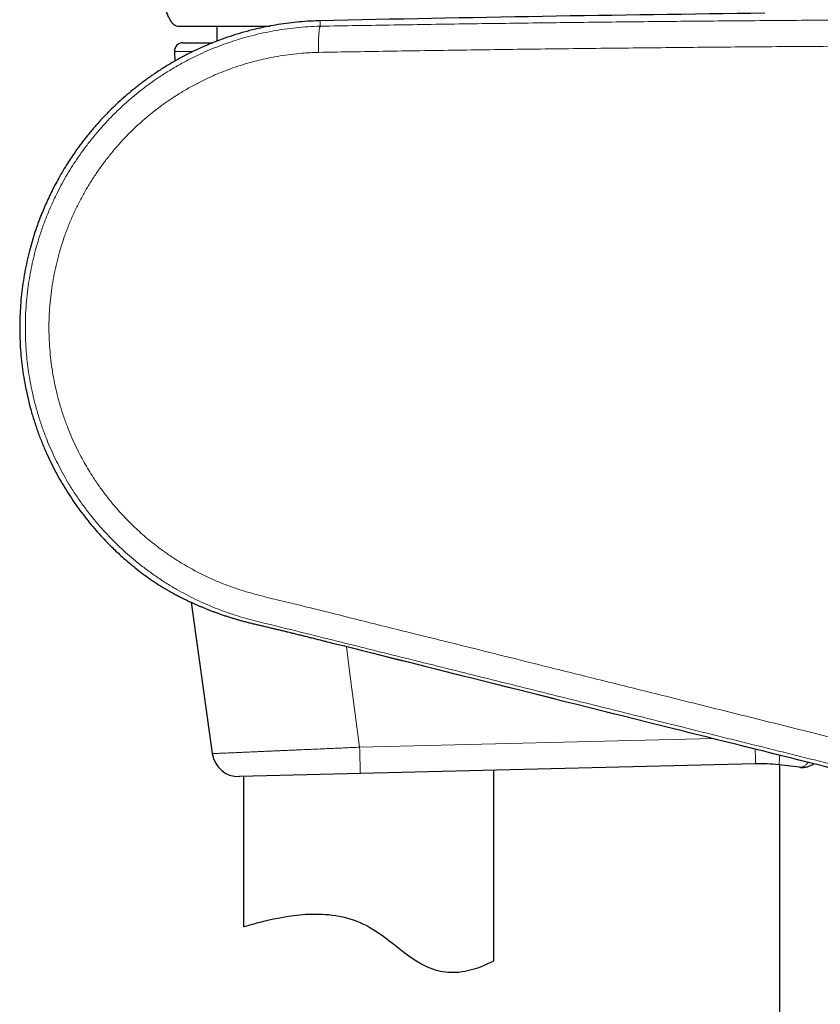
# Model space of a CAD drawing. Header units: millimetres. Extents: x 8 to 830, y 12 to 1725.
# Tile 143 of 256: x 91 to 139, y 1341 to 1400. Entities that reach past the tile are written whole.
import ezdxf

# ---------------------------------------------------------------- set-up
doc = ezdxf.new("R2010")
doc.units = ezdxf.units.MM

msp = doc.modelspace()

# ---------------------------------------------------------------- linework, layer by layer
at = {"color": 7, "linetype": 'Continuous', "lineweight": 30}
for p, q in [((99.85, 1399.518), (99.859, 1399.513)), ((102.371, 1399.467), (102.371, 1398.558)), ((100.343, 1398.467), (102.133, 1398.467)), ((99.843, 1397.946), (99.868, 1397.37)), ((100.834, 1364.952), (102.1, 1355.883)), ((134.636, 1355.273), (110.97, 1354.685)), ((118.971, 1343.482), (118.971, 1354.884)), ((137.267, 1355.068), (136.023, 1355.211)), ((136.071, 1355.205), (136.071, 1093.729)), ((110.97, 1354.685), (103.724, 1354.505)), ((103.971, 1354.511), (103.971, 1345.518))]:
    msp.add_line(p, q, dxfattribs=at)
at = {"color": 8, "linetype": 'Continuous', "lineweight": 0}
for p, q in [((99.971, 1399.467), (99.943, 1399.475)), ((100.954, 1397.946), (99.843, 1397.946)), ((108.924, 1362.605), (108.924, 1362.605)), ((110.925, 1356.27), (132.103, 1356.797))]:
    msp.add_line(p, q, dxfattribs=at)
at = {"color": 8, "linetype": 'Continuous', "lineweight": 0, "flags": 128}
msp.add_lwpolyline([(110.925, 1356.27), (110.309, 1360.978), (110.136, 1362.301)], dxfattribs=at)
at = {"color": 7, "linetype": 'Continuous', "lineweight": 30, "flags": 128}
msp.add_lwpolyline([(103.971, 1345.518), (103.982, 1345.521), (104.017, 1345.531), (104.075, 1345.548), (104.152, 1345.57), (104.25, 1345.598), (104.369, 1345.632), (104.51, 1345.671), (104.671, 1345.714), (104.852, 1345.762), (105.053, 1345.813), (105.273, 1345.867), (105.513, 1345.924), (105.771, 1345.981), (106.048, 1346.037), (106.342, 1346.092), (106.657, 1346.144), (106.988, 1346.191), (107.338, 1346.23), (107.704, 1346.259), (108.084, 1346.276), (108.477, 1346.276), (108.677, 1346.269), (108.879, 1346.257), (109.085, 1346.24), (109.291, 1346.216), (109.5, 1346.186), (109.71, 1346.149), (109.921, 1346.105), (110.133, 1346.052), (110.339, 1345.994), (110.544, 1345.927), (110.749, 1345.853), (110.951, 1345.77), (111.152, 1345.679), (111.35, 1345.58), (111.545, 1345.473), (111.737, 1345.359), (112.056, 1345.15), (112.367, 1344.929), (112.673, 1344.699), (112.974, 1344.466), (113.274, 1344.231), (113.575, 1344), (113.878, 1343.775), (114.184, 1343.561), (114.491, 1343.367), (114.646, 1343.277), (114.803, 1343.193), (114.962, 1343.116), (115.122, 1343.047), (115.284, 1342.985), (115.446, 1342.932), (115.604, 1342.889), (115.761, 1342.854), (115.917, 1342.827), (116.071, 1342.807), (116.224, 1342.793), (116.374, 1342.786), (116.665, 1342.79), (116.857, 1342.803), (117.041, 1342.825), (117.22, 1342.853), (117.39, 1342.887), (117.553, 1342.925), (117.708, 1342.967), (117.855, 1343.011), (117.994, 1343.057), (118.219, 1343.139), (118.408, 1343.215), (118.572, 1343.287), (118.699, 1343.346), (118.803, 1343.397), (118.875, 1343.433), (118.928, 1343.46), (118.96, 1343.477), (118.971, 1343.482), (118.971, 1343.482)], dxfattribs=at)
at = {"color": 7, "linetype": 'Continuous', "lineweight": 30}
for centre, radius, start, end in [((162.971, -1048.231), 2448.618, 90.65006, 91.273199), ((100.343, 1397.967), 0.5, 90, 182.48126), ((99.271, 1366.345), 0.5, 237.161, 238.5269), ((103.684, 1356.105), 1.6, 187.95033, 271.42306), ((134.884, 1345.276), 10, 83.46192, 91.42306)]:
    msp.add_arc(centre, radius, start, end, dxfattribs=at)
at = {"color": 8, "linetype": 'Continuous', "lineweight": 0}
for centre, radius, start, end in [((108.983, 1382.535), 19.38, 238.99115, 256.79726), ((-45.211, 1351.517), 179.886, 1.19629, 1.48139), ((90.082, 1360.98), 46.302, 352.84268, 353.57285)]:
    msp.add_arc(centre, radius, start, end, dxfattribs=at)
at = {"color": 7, "linetype": 'Continuous', "lineweight": 30}
for points, knots in [([(99.943, 1399.475), (99.935, 1399.477), (99.909, 1399.484), (99.862, 1399.509), (99.803, 1399.551), (99.737, 1399.615), (99.672, 1399.697), (99.587, 1399.827), (99.488, 1400.014), (99.383, 1400.261), (99.276, 1400.545), (99.21, 1400.743), (99.173, 1400.852)], [0, 0, 0, 0, 0.015462, 0.0496369, 0.0988161, 0.1492463, 0.2199351, 0.2914194, 0.4370988, 0.6120945, 0.7876054, 1, 1, 1, 1]), ([(108.563, 1399.781), (108.532, 1399.781), (108.28, 1399.779), (107.812, 1399.753), (107.164, 1399.702), (106.526, 1399.628), (105.9, 1399.533), (105.286, 1399.418), (104.652, 1399.277), (104.001, 1399.107), (103.335, 1398.906), (102.688, 1398.685), (102.061, 1398.443), (101.455, 1398.184), (100.845, 1397.897), (100.236, 1397.583), (99.63, 1397.24), (99.049, 1396.883), (98.494, 1396.513), (97.964, 1396.132), (97.47, 1395.749), (97.008, 1395.367), (96.578, 1394.987), (96.17, 1394.603), (95.783, 1394.217), (95.384, 1393.794), (94.979, 1393.337), (94.572, 1392.843), (94.196, 1392.354), (93.848, 1391.87), (93.53, 1391.395), (93.239, 1390.932), (92.974, 1390.481), (92.732, 1390.041), (92.51, 1389.611), (92.307, 1389.191), (92.119, 1388.777), (91.945, 1388.365), (91.78, 1387.95), (91.61, 1387.488), (91.439, 1386.977), (91.27, 1386.417), (91.112, 1385.827), (90.968, 1385.205), (90.841, 1384.553), (90.738, 1383.896), (90.66, 1383.235), (90.605, 1382.573), (90.575, 1381.908), (90.568, 1381.243), (90.586, 1380.578), (90.627, 1379.914), (90.693, 1379.251), (90.782, 1378.592), (90.899, 1377.911), (91.046, 1377.215), (91.226, 1376.508), (91.431, 1375.82), (91.658, 1375.151), (91.907, 1374.501), (92.17, 1373.883), (92.446, 1373.296), (92.73, 1372.739), (93.029, 1372.201), (93.34, 1371.681), (93.668, 1371.17), (94.015, 1370.669), (94.379, 1370.18), (94.751, 1369.711), (95.132, 1369.263), (95.519, 1368.835), (95.871, 1368.469), (96.191, 1368.153), (96.482, 1367.877), (96.795, 1367.594), (97.131, 1367.304), (97.491, 1367.008), (97.875, 1366.709), (98.284, 1366.409), (98.66, 1366.145), (98.904, 1365.988), (99.001, 1365.926)], [0, 0, 0, 0, 0.002026, 0.016101, 0.029989, 0.04369, 0.057205, 0.070534, 0.083676, 0.098772, 0.113614, 0.128203, 0.142537, 0.156619, 0.170447, 0.185634, 0.200503, 0.215054, 0.229287, 0.243201, 0.256797, 0.269324, 0.281569, 0.293531, 0.30521, 0.316607, 0.330703, 0.344342, 0.357522, 0.370244, 0.382508, 0.394106, 0.405262, 0.415975, 0.426247, 0.436252, 0.445845, 0.45537, 0.464896, 0.474424, 0.486902, 0.499381, 0.511862, 0.526046, 0.540231, 0.554418, 0.568607, 0.582798, 0.596992, 0.611189, 0.625388, 0.63959, 0.653793, 0.667998, 0.682205, 0.697997, 0.713553, 0.728872, 0.743955, 0.758801, 0.773411, 0.78697, 0.800317, 0.813454, 0.826379, 0.839094, 0.852348, 0.865366, 0.878147, 0.890692, 0.903, 0.915071, 0.923204, 0.931766, 0.940784, 0.950256, 0.960185, 0.970568, 0.981407, 0.992676, 1, 1, 1, 1]), ([(99.971, 1399.467), (99.981, 1399.467), (100.002, 1399.467), (100.173, 1399.467), (100.447, 1399.467), (100.831, 1399.467), (101.314, 1399.467), (101.895, 1399.467), (102.569, 1399.467), (103.332, 1399.467), (104.173, 1399.467), (104.922, 1399.467), (105.408, 1399.467), (105.57, 1399.467)], [0, 0, 0, 0, 0.095759, 0.190579, 0.285391, 0.381126, 0.476839, 0.571635, 0.666447, 0.762207, 0.857895, 0.952668, 1, 1, 1, 1]), ([(99.01, 1365.918), (99.01, 1365.918), (99.011, 1365.917), (99.017, 1365.914), (99.028, 1365.907), (99.047, 1365.896), (99.072, 1365.88), (99.104, 1365.862), (99.142, 1365.839), (99.187, 1365.813), (99.238, 1365.783), (99.296, 1365.75), (99.359, 1365.713), (99.43, 1365.673), (99.506, 1365.63), (99.589, 1365.584), (99.68, 1365.534), (99.777, 1365.481), (99.882, 1365.425), (99.993, 1365.366), (100.111, 1365.305), (100.235, 1365.241), (100.366, 1365.176), (100.503, 1365.108), (100.647, 1365.039), (100.799, 1364.967), (100.958, 1364.894), (101.123, 1364.82), (101.294, 1364.745), (101.47, 1364.67), (101.652, 1364.595), (101.84, 1364.519), (102.033, 1364.444), (102.232, 1364.368), (102.437, 1364.294), (102.647, 1364.22), (102.861, 1364.147), (103.079, 1364.076), (103.301, 1364.006), (103.518, 1363.941), (103.732, 1363.88), (103.952, 1363.82), (104.187, 1363.759), (104.434, 1363.697), (104.685, 1363.636), (104.938, 1363.576), (105.194, 1363.515), (105.451, 1363.455), (105.699, 1363.396), (105.941, 1363.338), (106.184, 1363.28), (106.437, 1363.219), (106.698, 1363.155), (106.96, 1363.091), (107.225, 1363.027), (107.49, 1362.961), (107.757, 1362.896), (108.024, 1362.83), (108.291, 1362.763), (108.558, 1362.697), (108.769, 1362.644), (108.891, 1362.613), (108.924, 1362.605)], [0, 0, 0, 0, 0.008341, 0.020623, 0.03641, 0.052158, 0.067916, 0.083704, 0.099544, 0.115458, 0.131467, 0.147592, 0.163855, 0.179617, 0.195689, 0.211956, 0.228395, 0.244987, 0.26171, 0.278546, 0.295473, 0.312469, 0.329547, 0.346511, 0.363875, 0.381366, 0.398957, 0.416617, 0.434315, 0.452015, 0.469675, 0.487291, 0.505057, 0.522907, 0.540766, 0.558606, 0.576408, 0.594156, 0.611831, 0.629417, 0.644953, 0.661112, 0.679156, 0.69725, 0.715359, 0.733434, 0.751436, 0.769331, 0.787089, 0.80267, 0.819045, 0.83643, 0.853862, 0.871331, 0.888824, 0.906326, 0.923821, 0.941295, 0.958744, 0.976154, 0.993619, 1, 1, 1, 1]), ([(108.924, 1362.605), (111.83, 1361.876), (118.465, 1360.21), (129.566, 1357.43), (138.636, 1355.162), (143.975, 1353.828), (144.85, 1353.61)], [0, 0, 0, 0, 0.242665, 0.554202, 0.926991, 1, 1, 1, 1]), ([(137.267, 1355.067), (137.297, 1355.064), (137.358, 1355.059), (137.451, 1355.059), (137.546, 1355.065), (137.641, 1355.079), (137.736, 1355.1), (137.831, 1355.128), (137.925, 1355.164), (138.017, 1355.206), (138.093, 1355.247), (138.137, 1355.275), (138.152, 1355.284)], [0, 0, 0, 0, 0.09644, 0.198818, 0.301976, 0.406115, 0.511406, 0.617978, 0.725906, 0.835196, 0.945777, 1, 1, 1, 1])]:
    msp.add_open_spline(points, degree=3, knots=knots, dxfattribs=at)
at = {"color": 8, "linetype": 'Continuous', "lineweight": 0}
msp.add_open_spline([(108.57, 1399.457), (108.57, 1399.498), (108.568, 1399.58), (108.566, 1399.67), (108.564, 1399.735), (108.563, 1399.775), (108.563, 1399.78), (108.563, 1399.783)], degree=3, dxfattribs=at)
for points, knots in [([(108.57, 1399.457), (110.046, 1399.483), (112.996, 1399.533), (117.424, 1399.6), (121.854, 1399.66), (126.287, 1399.712), (130.722, 1399.757), (135.159, 1399.795), (139.599, 1399.826), (142.559, 1399.841), (144.039, 1399.848)], [0, 0, 0, 0, 0.124965, 0.24993, 0.374909, 0.499888, 0.624909, 0.74993, 0.874965, 1, 1, 1, 1]), ([(143.657, 1354.136), (142.027, 1354.542), (138.767, 1355.354), (133.878, 1356.571), (129.158, 1357.746), (124.609, 1358.879), (120.23, 1359.969), (115.852, 1361.059), (111.475, 1362.146), (107.75, 1363.08), (105.277, 1363.684), (104.063, 1363.997), (103.461, 1364.178), (102.865, 1364.38), (102.272, 1364.604), (101.685, 1364.851), (101.103, 1365.12), (100.53, 1365.41), (99.937, 1365.738), (99.325, 1366.108), (98.697, 1366.523), (98.088, 1366.964), (97.532, 1367.402), (97.027, 1367.833), (96.569, 1368.25), (96.126, 1368.684), (95.698, 1369.131), (95.256, 1369.627), (94.805, 1370.173), (94.349, 1370.774), (93.919, 1371.393), (93.539, 1371.992), (93.205, 1372.566), (92.912, 1373.114), (92.637, 1373.671), (92.381, 1374.237), (92.129, 1374.851), (91.885, 1375.514), (91.655, 1376.229), (91.456, 1376.952), (91.297, 1377.64), (91.172, 1378.29), (91.077, 1378.901), (91.002, 1379.515), (90.949, 1380.13), (90.914, 1380.79), (90.903, 1381.495), (90.922, 1382.242), (90.973, 1382.989), (91.049, 1383.688), (91.146, 1384.34), (91.257, 1384.946), (91.388, 1385.548), (91.54, 1386.144), (91.724, 1386.777), (91.946, 1387.444), (92.21, 1388.143), (92.503, 1388.829), (92.804, 1389.464), (93.11, 1390.047), (93.413, 1390.581), (93.735, 1391.105), (94.074, 1391.617), (94.456, 1392.153), (94.884, 1392.71), (95.364, 1393.283), (95.867, 1393.836), (96.361, 1394.336), (96.841, 1394.786), (97.304, 1395.191), (97.78, 1395.58), (98.268, 1395.952), (98.806, 1396.334), (99.396, 1396.72), (100.04, 1397.104), (100.7, 1397.462), (101.333, 1397.772), (101.938, 1398.04), (102.51, 1398.27), (103.09, 1398.481), (103.677, 1398.672), (104.304, 1398.852), (104.973, 1399.018), (105.684, 1399.165), (106.401, 1399.283), (107.122, 1399.371), (107.846, 1399.433), (108.329, 1399.449), (108.57, 1399.457)], [0, 0, 0, 0, 0.054626, 0.109252, 0.163877, 0.21286, 0.261844, 0.310828, 0.359812, 0.408795, 0.436032, 0.442846, 0.449659, 0.456504, 0.463349, 0.47031, 0.477275, 0.48424, 0.4912, 0.499359, 0.507526, 0.515692, 0.523852, 0.530567, 0.537289, 0.544012, 0.550734, 0.557449, 0.565612, 0.573783, 0.581953, 0.590116, 0.596838, 0.603566, 0.610296, 0.617023, 0.623745, 0.631864, 0.63999, 0.648115, 0.656234, 0.662918, 0.669609, 0.676301, 0.682991, 0.689676, 0.697763, 0.705858, 0.713952, 0.72204, 0.728697, 0.735361, 0.742026, 0.74869, 0.755348, 0.763427, 0.771512, 0.779598, 0.787677, 0.794326, 0.800981, 0.807638, 0.814294, 0.820943, 0.829037, 0.837137, 0.845237, 0.853331, 0.859991, 0.866657, 0.873324, 0.87999, 0.886651, 0.894785, 0.902927, 0.911069, 0.919204, 0.925899, 0.932599, 0.939302, 0.946002, 0.952697, 0.960571, 0.968457, 0.976349, 0.984241, 0.992127, 1, 1, 1, 1]), ([(108.463, 1397.89), (108.462, 1397.956), (108.46, 1398.09), (108.46, 1398.286), (108.462, 1398.476), (108.466, 1398.656), (108.473, 1398.824), (108.482, 1398.976), (108.493, 1399.111), (108.505, 1399.227), (108.52, 1399.321), (108.536, 1399.392), (108.553, 1399.44), (108.565, 1399.452), (108.57, 1399.457)], [0, 0, 0, 0, 0.083333, 0.166666, 0.25, 0.333333, 0.416666, 0.499999, 0.583333, 0.666666, 0.75, 0.833333, 0.916667, 1, 1, 1, 1]), ([(108.463, 1397.89), (108.299, 1397.885), (107.969, 1397.875), (107.42, 1397.838), (106.816, 1397.776), (106.159, 1397.682), (105.56, 1397.572), (105.017, 1397.452), (104.49, 1397.319), (103.928, 1397.156), (103.332, 1396.959), (102.778, 1396.752), (102.264, 1396.539), (101.79, 1396.325), (101.269, 1396.069), (100.703, 1395.765), (100.097, 1395.405), (99.512, 1395.024), (98.948, 1394.621), (98.407, 1394.2), (97.884, 1393.757), (97.377, 1393.289), (96.888, 1392.798), (96.418, 1392.284), (95.968, 1391.749), (95.544, 1391.199), (95.145, 1390.635), (94.773, 1390.06), (94.425, 1389.469), (94.1, 1388.861), (93.8, 1388.236), (93.524, 1387.595), (93.276, 1386.942), (93.057, 1386.284), (92.866, 1385.62), (92.705, 1384.953), (92.57, 1384.28), (92.464, 1383.598), (92.386, 1382.907), (92.337, 1382.21), (92.318, 1381.511), (92.328, 1380.817), (92.367, 1380.128), (92.434, 1379.444), (92.53, 1378.761), (92.655, 1378.08), (92.809, 1377.4), (92.994, 1376.725), (93.208, 1376.054), (93.443, 1375.414), (93.694, 1374.808), (93.958, 1374.234), (94.226, 1373.703), (94.496, 1373.213), (94.763, 1372.763), (95.076, 1372.27), (95.443, 1371.739), (95.87, 1371.174), (96.305, 1370.648), (96.744, 1370.159), (97.183, 1369.706), (97.612, 1369.295), (98.028, 1368.923), (98.428, 1368.587), (98.887, 1368.227), (99.408, 1367.848), (99.997, 1367.457), (100.599, 1367.094), (101.212, 1366.759), (101.797, 1366.47), (102.357, 1366.22), (102.887, 1366.005), (103.425, 1365.809), (104.009, 1365.62), (104.638, 1365.439), (105.31, 1365.264), (105.986, 1365.099), (106.663, 1364.938), (108.256, 1364.549), (110.761, 1363.92), (114.414, 1363.014), (118.296, 1362.048), (122.179, 1361.082), (125.836, 1360.172), (129.345, 1359.299), (132.937, 1358.405), (136.609, 1357.491), (140.283, 1356.577), (142.733, 1355.967), (143.957, 1355.662)], [0, 0, 0, 0, 0.005641, 0.011282, 0.018857, 0.026435, 0.034009, 0.039733, 0.045456, 0.052617, 0.05978, 0.06694, 0.072875, 0.078811, 0.084746, 0.092764, 0.100783, 0.108849, 0.116657, 0.124472, 0.132286, 0.140094, 0.148028, 0.155964, 0.163898, 0.171899, 0.17969, 0.187489, 0.195287, 0.203078, 0.21101, 0.218949, 0.226888, 0.23482, 0.242619, 0.250425, 0.258231, 0.26603, 0.27397, 0.281918, 0.289865, 0.297806, 0.305587, 0.313368, 0.321241, 0.329118, 0.336992, 0.344993, 0.352994, 0.361043, 0.368226, 0.375411, 0.382593, 0.388547, 0.394502, 0.400456, 0.408504, 0.416552, 0.424648, 0.431831, 0.439016, 0.446199, 0.452152, 0.458107, 0.46406, 0.472105, 0.480149, 0.488241, 0.496153, 0.504064, 0.510597, 0.517133, 0.523669, 0.530202, 0.538141, 0.546081, 0.554024, 0.561968, 0.569911, 0.61017, 0.650428, 0.698742, 0.747057, 0.787321, 0.827586, 0.870688, 0.913792, 0.956895, 1, 1, 1, 1]), ([(143.962, 1398.281), (142.482, 1398.274), (139.52, 1398.259), (135.079, 1398.227), (130.64, 1398.19), (126.202, 1398.144), (121.765, 1398.092), (117.329, 1398.032), (112.895, 1397.966), (109.94, 1397.915), (108.463, 1397.89)], [0, 0, 0, 0, 0.124965, 0.249931, 0.37491, 0.499889, 0.62491, 0.749931, 0.874965, 1, 1, 1, 1]), ([(104.557, 1363.667), (104.557, 1363.667), (104.69, 1363.636), (104.96, 1363.572), (105.372, 1363.475), (105.793, 1363.374), (106.223, 1363.271), (106.659, 1363.165), (107.102, 1363.057), (107.551, 1362.947), (108.005, 1362.835), (108.464, 1362.72), (108.771, 1362.644), (108.924, 1362.605)], [0, 0, 0, 0, 0.000013, 0.098162, 0.196311, 0.295264, 0.394217, 0.494215, 0.594266, 0.694265, 0.796158, 0.898106, 1, 1, 1, 1]), ([(108.924, 1362.605), (114.069, 1361.314), (126.043, 1358.31), (138.019, 1355.317), (144.85, 1353.61)], [0, 0, 0, 0, 0.429701, 1, 1, 1, 1]), ([(102.1, 1355.883), (102.1, 1355.883), (102.099, 1355.883), (102.104, 1355.883), (102.117, 1355.884), (102.14, 1355.885), (102.174, 1355.886), (102.223, 1355.889), (102.293, 1355.892), (102.378, 1355.895), (102.479, 1355.9), (102.595, 1355.905), (102.726, 1355.911), (102.872, 1355.917), (103.027, 1355.924), (103.187, 1355.931), (103.347, 1355.938), (103.512, 1355.945), (103.684, 1355.952), (103.864, 1355.96), (104.046, 1355.968), (104.228, 1355.976), (104.409, 1355.984), (104.596, 1355.992), (104.803, 1356.001), (105.03, 1356.011), (105.273, 1356.022), (105.518, 1356.033), (105.765, 1356.043), (106.019, 1356.055), (106.269, 1356.065), (106.513, 1356.076), (106.752, 1356.087), (106.995, 1356.097), (107.306, 1356.111), (107.679, 1356.127), (108.118, 1356.146), (108.542, 1356.165), (108.956, 1356.183), (109.351, 1356.2), (109.741, 1356.217), (110.129, 1356.234), (110.524, 1356.252), (110.791, 1356.263), (110.925, 1356.269)], [0, 0, 0, 0, 0.002291, 0.021964, 0.041637, 0.061386, 0.081135, 0.107633, 0.134177, 0.160909, 0.18764, 0.214562, 0.241485, 0.268602, 0.295768, 0.319392, 0.343048, 0.365184, 0.38732, 0.409562, 0.431805, 0.451463, 0.47112, 0.490852, 0.510584, 0.534276, 0.558001, 0.5802, 0.6024, 0.624706, 0.647013, 0.666726, 0.68644, 0.706228, 0.726016, 0.760985, 0.794056, 0.827215, 0.856863, 0.886575, 0.914374, 0.942225, 0.971083, 1, 1, 1, 1]), ([(110.925, 1356.27), (110.925, 1356.27), (110.926, 1356.225), (110.928, 1356.136), (110.931, 1356.003), (110.935, 1355.871), (110.938, 1355.741), (110.941, 1355.617), (110.945, 1355.497), (110.948, 1355.382), (110.951, 1355.273), (110.953, 1355.173), (110.956, 1355.08), (110.959, 1354.995), (110.961, 1354.919), (110.963, 1354.854), (110.965, 1354.799), (110.966, 1354.753), (110.968, 1354.72), (110.969, 1354.697), (110.969, 1354.687), (110.969, 1354.685), (110.97, 1354.685)], [0, 0, 0, 0, 0.00028, 0.053328, 0.106746, 0.161324, 0.216305, 0.269353, 0.322771, 0.377349, 0.432329, 0.485378, 0.538796, 0.593375, 0.648355, 0.701405, 0.754822, 0.809402, 0.864383, 0.915265, 0.966472, 1, 1, 1, 1]), ([(137.267, 1355.068), (137.291, 1355.067), (137.339, 1355.065), (137.416, 1355.08), (137.494, 1355.111), (137.571, 1355.155), (137.644, 1355.211), (137.713, 1355.275), (137.764, 1355.329), (137.792, 1355.366), (137.798, 1355.373)], [0, 0, 0, 0, 0.143594, 0.288345, 0.436766, 0.586465, 0.712647, 0.839645, 0.969295, 1, 1, 1, 1])]:
    msp.add_open_spline(points, degree=3, knots=knots, dxfattribs=at)

doc.saveas('drawing.dxf')
